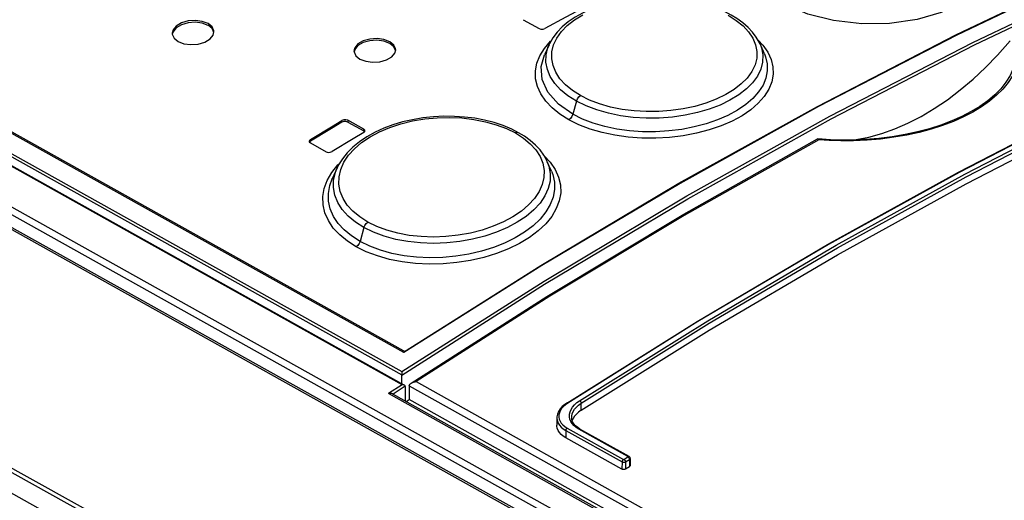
# Model space of a CAD drawing. Extents: x 0 to 420, y 0 to 297.
# Tile 28 of 41: x 353.41 to 362.85, y 133.13 to 137.74. Entities that reach past the tile are written whole.
import ezdxf

# ---------------------------------------------------------------- set-up
doc = ezdxf.new("R2010")
doc.units = 0
doc.header["$LTSCALE"] = 23.1
doc.layers.get('0').update_dxf_attribs({"linetype": 'CONTINUOUS'})

msp = doc.modelspace()

# ---------------------------------------------------------------- linework, layer by layer
at = {"color": 7, "linetype": 'CONTINUOUS'}
for p, q in [((357.0934, 134.5458), (339.0776, 144.614)), ((357.0968, 134.2335), (338.827, 144.4436)), ((338.3757, 144.1028), (386.6538, 117.1224)), ((358.2363, 137.7408), (358.3894, 137.6553)), ((354.8709, 137.6104), (354.8714, 137.6015)), ((355.2633, 137.5936), (355.2708, 137.625)), ((356.6141, 137.441), (356.6146, 137.4322)), ((357.0065, 137.4206), (357.0141, 137.4513)), ((358.4866, 137.5011), (358.4419, 137.4023)), ((358.4866, 137.5012), (358.4867, 137.5013)), ((360.5096, 137.5076), (360.5097, 137.5076)), ((360.5513, 137.4116), (360.5096, 137.5076)), ((360.5513, 137.4116), (360.5514, 137.4116)), ((356.5549, 136.7585), (356.708, 136.673)), ((356.7081, 136.6899), (356.555, 136.7754)), ((356.7072, 136.6571), (356.7179, 136.6678)), ((356.7155, 136.6654), (356.708, 136.673)), ((356.7179, 136.6678), (356.7194, 136.6741)), ((361.0619, 136.5966), (361.0626, 136.5968)), ((361.0635, 136.5969), (361.0626, 136.5968)), ((361.1851, 136.589), (361.0635, 136.5969)), ((361.3846, 136.587), (361.432, 136.5916)), ((356.1845, 136.5742), (356.1856, 136.5686)), ((356.1856, 136.5686), (356.1957, 136.5584)), ((356.1965, 136.5745), (356.1882, 136.5661)), ((356.1957, 136.5584), (356.3488, 136.4728)), ((356.4518, 136.3179), (356.4054, 136.2152)), ((358.5081, 136.2876), (358.4687, 136.3783)), ((358.4687, 136.3783), (358.4688, 136.3782)), ((356.4054, 136.2152), (356.4054, 136.2153)), ((357.0732, 134.2467), (357.0738, 134.3302)), ((357.0738, 134.3302), (357.0737, 134.3324)), ((386.8488, 117.4608), (356.988, 134.1486)), ((357.1048, 134.2215), (357.1038, 134.0839)), ((357.1048, 134.2215), (357.1047, 134.2235)), ((357.1435, 134.2237), (357.1425, 134.0961)), ((357.1147, 134.0778), (357.1425, 134.0961)), ((386.8556, 117.4909), (357.1425, 134.0961)), ((358.5611, 133.9199), (358.5606, 133.8505)), ((358.717, 133.9148), (358.7081, 133.8937)), ((358.7304, 133.9359), (358.717, 133.9148)), ((358.7824, 133.813), (358.7606, 133.8268)), ((359.2528, 133.5501), (358.7824, 133.813)), ((359.185, 133.4273), (358.6451, 133.7291)), ((359.2642, 133.5309), (359.2637, 133.4643)), ((359.219, 133.4292), (359.2564, 133.4535))]:
    msp.add_line(p, q, dxfattribs=at)
at = {"color": 9, "linetype": 'CONTINUOUS'}
for p, q in [((357.0749, 134.2377), (338.8156, 144.442)), ((338.905, 144.486), (357.0737, 134.3324)), ((338.9177, 144.5093), (357.0726, 134.3633)), ((339.3683, 144.4659), (357.0849, 134.5649)), ((386.8184, 117.2275), (338.4707, 144.2468)), ((386.7869, 117.1711), (338.4393, 144.1904)), ((338.3493, 144.1001), (386.6274, 117.1197)), ((336.3591, 142.881), (384.6371, 115.9006)), ((336.3838, 142.9092), (384.6619, 115.9288)), ((336.2445, 142.7452), (384.5573, 115.7454)), ((358.7486, 136.9592), (358.7143, 136.8338)), ((356.4983, 136.7568), (356.4985, 136.7738)), ((356.555, 136.7754), (356.5549, 136.7585)), ((356.708, 136.673), (356.7081, 136.6899)), ((356.1966, 136.5914), (356.1965, 136.5745)), ((361.5364, 136.5843), (361.4079, 136.5785)), ((356.7096, 135.7467), (356.6729, 135.6127)), ((357.0849, 134.5649), (357.0748, 134.5554)), ((357.0749, 134.2377), (356.9456, 134.1522)), ((357.1438, 134.2287), (386.8564, 117.6237)), ((357.2102, 134.2676), (386.8537, 117.7012)), ((386.8466, 117.4419), (356.9456, 134.1522)), ((357.1047, 134.2235), (356.9897, 134.1475)), ((358.6649, 134.0616), (358.6421, 134.0451)), ((358.7934, 133.9928), (358.794, 134.0608)), ((358.6456, 133.799), (358.6451, 133.7291)), ((358.6456, 133.799), (359.1856, 133.4972)), ((358.6584, 133.8223), (359.1984, 133.5205)), ((359.2415, 133.5486), (358.7712, 133.8115)), ((359.1856, 133.4972), (359.185, 133.4273)), ((359.2041, 133.5209), (359.2415, 133.5452)), ((359.2195, 133.4972), (359.219, 133.4292)), ((359.2195, 133.4972), (359.2569, 133.5215)), ((359.2415, 133.5452), (359.2451, 133.5426)), ((359.2543, 133.5305), (359.256, 133.5258)), ((359.256, 133.5258), (359.2569, 133.5215)), ((359.2569, 133.5215), (359.2564, 133.4535))]:
    msp.add_line(p, q, dxfattribs=at)
for points in [[(366.3722, 139.3376), (365.0517, 138.8094), (363.7267, 138.2279), (362.3991, 137.5936), (361.0702, 136.9074), (359.7419, 136.1701), (358.4158, 135.3825), (357.0934, 134.5458)], [(357.0726, 134.3633), (358.438, 135.2328), (359.8075, 136.0499), (361.1795, 136.8136), (362.5519, 137.5227), (363.9232, 138.1763), (365.2915, 138.7737), (366.6549, 139.3141)], [(357.0738, 134.3302), (358.4427, 135.2025), (359.8159, 136.0221), (361.1914, 136.7879), (362.5676, 137.4989), (363.9425, 138.1542), (365.3144, 138.7528), (366.6814, 139.2941)], [(367.4297, 138.5882), (366.1818, 138.0807), (364.9302, 137.5257), (363.6763, 136.9239), (362.4215, 136.2758), (361.1671, 135.5822), (359.9144, 134.8439), (358.6649, 134.0616)], [(358.7786, 134.0845), (360.0077, 134.8518), (361.2398, 135.5766), (362.4736, 136.258), (363.7078, 136.8954), (364.941, 137.4881), (366.1721, 138.0354), (367.3996, 138.5369)], [(358.794, 134.0608), (360.0226, 134.8278), (361.2543, 135.5523), (362.4877, 136.2335), (363.7214, 136.8707), (364.9542, 137.4631), (366.1848, 138.0103), (367.4119, 138.5116)], [(362.575, 138.5363), (362.6295, 138.479), (362.6895, 138.361), (362.7022, 138.2448), (362.6612, 138.1138), (362.5669, 137.9953), (362.427, 137.8931), (362.2488, 137.8096), (362.0157, 137.7431), (361.7505, 137.7055), (361.4876, 137.7022), (361.2146, 137.7327), (360.9676, 137.7953), (360.7425, 137.8932)], [(358.7875, 137.0124), (358.7104, 137.0612), (358.6445, 137.1152), (358.5906, 137.174), (358.5501, 137.236), (358.5235, 137.3004), (358.5109, 137.3667), (358.5128, 137.433), (358.529, 137.4988), (358.5597, 137.5639), (358.604, 137.6263), (358.6602, 137.6843), (358.7288, 137.7383), (358.8099, 137.788)], [(360.2032, 137.783), (360.2804, 137.7344), (360.3463, 137.681), (360.4002, 137.6231), (360.4407, 137.5624), (360.4673, 137.4994), (360.4798, 137.4348), (360.4779, 137.3701)], [(358.4407, 137.4658), (358.4986, 137.5332), (358.5091, 137.5424)], [(360.4908, 137.5438), (360.5356, 137.4975), (360.5834, 137.4301), (360.6162, 137.3601), (360.6337, 137.2887), (360.6359, 137.2168), (360.6226, 137.1449), (360.5937, 137.0739), (360.5499, 137.0047), (360.4921, 136.9389), (360.4208, 136.877), (360.3369, 136.8198), (360.2413, 136.7677), (360.1356, 136.7216), (360.0215, 136.6825), (359.9003, 136.6507), (359.7733, 136.6266), (359.6423, 136.6105), (359.5093, 136.6028), (359.3765, 136.6038), (359.2454, 136.6132), (359.1176, 136.6311), (358.9948, 136.6574), (358.8788, 136.6915), (358.7718, 136.7329), (358.6755, 136.7807)], [(362.9517, 137.5723), (362.9633, 137.523), (362.97, 137.4663), (362.9693, 137.404), (362.9593, 137.3382), (362.939, 137.2712), (362.9085, 137.2049), (362.8684, 137.1406), (362.819, 137.0787), (362.7607, 137.0193), (362.6937, 136.9626), (362.6186, 136.9089), (362.5358, 136.8586), (362.4456, 136.8118), (362.3484, 136.7687), (362.2448, 136.7296), (362.1354, 136.6948), (362.0206, 136.6644), (361.901, 136.6387), (361.7769, 136.6178), (361.6487, 136.6019), (361.5187, 136.5914), (361.499, 136.5903)], [(362.9844, 137.5747), (362.9946, 137.5233), (362.9995, 137.4649), (362.9967, 137.4014), (362.9846, 137.3348), (362.9624, 137.2673), (362.9302, 137.2009), (362.8887, 137.1365), (362.8382, 137.0746), (362.779, 137.0151), (362.7113, 136.9584), (362.6357, 136.9047), (362.5525, 136.8544), (362.4622, 136.8075), (362.365, 136.7643), (362.2615, 136.7251), (362.1522, 136.69), (362.0377, 136.6594), (361.9184, 136.6333), (361.7945, 136.6119), (361.6666, 136.5955), (361.5364, 136.5843)], [(358.6755, 136.7807), (358.5897, 136.8347), (358.5154, 136.8946), (358.4541, 136.9596), (358.4066, 137.0285), (358.374, 137.1004), (358.3566, 137.1741), (358.3546, 137.2485), (358.3682, 137.3226), (358.3971, 137.3954), (358.4407, 137.4658)], [(358.7486, 136.9592), (358.6664, 137.0113), (358.597, 137.0683), (358.5405, 137.1299), (358.4975, 137.1954), (358.4692, 137.2637), (358.456, 137.3333), (358.4579, 137.4032), (358.475, 137.4725), (358.4866, 137.5012)], [(360.5097, 137.5076), (360.5233, 137.4707), (360.5365, 137.4027), (360.5345, 137.3344), (360.5173, 137.2667), (360.4851, 137.2003), (360.4388, 137.1363), (360.3791, 137.0758), (360.3064, 137.0193), (360.2214, 136.9675), (360.1257, 136.9212), (360.0213, 136.8815), (359.9093, 136.8489), (359.7913, 136.8237), (359.6686, 136.8062), (359.5433, 136.7968), (359.4178, 136.7959), (359.2937, 136.8033), (359.1722, 136.8189), (359.0553, 136.8427), (358.9447, 136.8742), (358.8421, 136.9131), (358.7486, 136.9592)], [(358.7143, 136.8338), (358.575, 136.9306), (358.4741, 137.0445), (358.4195, 137.1659), (358.4106, 137.2905), (358.4419, 137.4023)], [(360.5514, 137.4116), (360.5616, 137.3853), (360.5776, 137.3175), (360.5792, 137.2492), (360.566, 137.1811), (360.5383, 137.1138), (360.4964, 137.0483), (360.4412, 136.9857), (360.3732, 136.9269), (360.2931, 136.8723), (360.2021, 136.8227), (360.1018, 136.779), (359.9935, 136.7418), (359.8785, 136.7115), (359.7579, 136.6884), (359.6336, 136.6729), (359.5076, 136.6654), (359.3816, 136.6661), (359.2575, 136.6748), (359.1366, 136.6915), (359.0205, 136.716), (358.9104, 136.7481), (358.8079, 136.7874), (358.7143, 136.8338)], [(360.4779, 137.3701), (360.4616, 137.3061), (360.4308, 137.2426), (360.3863, 137.1812), (360.3294, 137.1239), (360.2608, 137.0707), (360.1802, 137.0215), (360.0895, 136.9777), (359.9912, 136.9402), (359.8851, 136.9092), (359.7723, 136.885), (359.6554, 136.8682), (359.5374, 136.8594), (359.4187, 136.8585), (359.3006, 136.8655), (359.1856, 136.8803), (359.0751, 136.9029), (358.9703, 136.9329), (358.8739, 136.9697), (358.7875, 137.0124)], [(358.7486, 136.9592), (358.7574, 136.9804), (358.7709, 136.999), (358.7875, 137.0124)], [(356.7463, 135.7985), (356.6693, 135.8475), (356.6036, 135.9023), (356.5498, 135.9625), (356.5093, 136.0263), (356.4826, 136.0931), (356.4699, 136.1627), (356.4716, 136.2326), (356.4877, 136.3024), (356.5183, 136.372), (356.5626, 136.4393), (356.6187, 136.502), (356.6875, 136.5612), (356.7689, 136.6164), (356.8598, 136.6653), (356.9581, 136.7072), (357.0638, 136.742), (357.1769, 136.7697), (357.2939, 136.7893), (357.4116, 136.8004), (357.5303, 136.8032), (357.6486, 136.7977), (357.7637, 136.784), (357.8744, 136.7622), (357.9792, 136.7327), (358.0758, 136.6961), (358.1623, 136.6535)], [(358.7143, 136.8338), (358.7056, 136.8126), (358.6921, 136.794), (358.6755, 136.7807)], [(358.1937, 136.6566), (358.1806, 136.6595), (358.1623, 136.6535)], [(358.1623, 136.6535), (358.2395, 136.6046), (358.3053, 136.5503), (358.3591, 136.491), (358.3996, 136.4283), (358.4262, 136.3628), (358.4388, 136.2951), (358.4369, 136.2268)], [(361.0727, 136.5876), (359.7824, 135.8612), (358.4944, 135.0875), (357.2102, 134.2676)], [(361.4079, 136.5785), (361.2852, 136.5778), (361.1723, 136.5813), (361.0727, 136.5876)], [(358.4386, 136.4349), (358.4972, 136.3727), (358.5449, 136.303), (358.5777, 136.2302), (358.5952, 136.1555), (358.5973, 136.0797), (358.5839, 136.0035), (358.555, 135.9276), (358.5111, 135.8534), (358.4533, 135.7823), (358.3817, 135.7147), (358.2973, 135.6515), (358.2014, 135.5936), (358.0957, 135.542), (357.9814, 135.4974), (357.8595, 135.4602), (357.7317, 135.4309), (357.6006, 135.4102), (357.4682, 135.3983), (357.3358, 135.3955), (357.2048, 135.4016), (357.0769, 135.4168), (356.9541, 135.4409), (356.8385, 135.4734), (356.732, 135.5137), (356.6364, 135.5609)], [(356.4012, 136.2749), (356.4594, 136.3481), (356.4775, 136.3655)], [(356.7096, 135.7467), (356.6275, 135.7989), (356.5583, 135.8567), (356.5018, 135.9196), (356.4588, 135.9871), (356.4305, 136.0579), (356.4172, 136.1306), (356.4189, 136.2041), (356.4359, 136.2775), (356.4517, 136.3177)], [(358.4688, 136.3782), (358.4844, 136.3351), (358.4976, 136.2639), (358.4956, 136.192), (358.4784, 136.1203), (358.4461, 136.0494), (358.3996, 135.9806), (358.3396, 135.9151), (358.2665, 135.8536), (358.1813, 135.7966), (358.0857, 135.7454), (357.9814, 135.7009), (357.8697, 135.6635), (357.7517, 135.6338), (357.6289, 135.6119), (357.5034, 135.5985), (357.3777, 135.594), (357.2535, 135.5983), (357.1323, 135.6114), (357.0156, 135.633), (356.9053, 135.663), (356.803, 135.7009), (356.7096, 135.7467)], [(356.6364, 135.5609), (356.551, 135.6149), (356.4771, 135.6754), (356.4158, 135.7416), (356.3682, 135.8126), (356.3354, 135.8872), (356.3177, 135.9643), (356.3155, 136.0426), (356.3288, 136.1211), (356.3575, 136.1989), (356.4012, 136.2749)], [(356.6729, 135.6127), (356.5901, 135.6652), (356.5197, 135.7233), (356.462, 135.7864), (356.4174, 135.8538), (356.3865, 135.9249), (356.3701, 135.9984), (356.3682, 136.0733), (356.3812, 136.1484), (356.4054, 136.2152)], [(358.5082, 136.2875), (358.5208, 136.2544), (358.5369, 136.1832), (358.5384, 136.1111), (358.5253, 136.0386), (358.4975, 135.9665), (358.4556, 135.8958), (358.4003, 135.8278), (358.3321, 135.7632), (358.2516, 135.7028), (358.1602, 135.6474), (358.0597, 135.5979), (357.9514, 135.5553), (357.8362, 135.5197), (357.7154, 135.4916), (357.591, 135.4714), (357.4651, 135.4596), (357.3394, 135.4565), (357.2154, 135.4619), (357.0945, 135.4758), (356.9783, 135.4981), (356.8682, 135.5286), (356.766, 135.5669), (356.6729, 135.6127)], [(358.4369, 136.2268), (358.4207, 136.1589), (358.3901, 136.0911), (358.3456, 136.025), (358.2887, 135.9627), (358.22, 135.9044), (358.1392, 135.85), (358.0487, 135.8011), (357.9502, 135.7586), (357.8438, 135.7226), (357.7308, 135.6937), (357.6137, 135.6725), (357.4956, 135.6597), (357.3769, 135.6552), (357.2588, 135.6591), (357.1438, 135.6714), (357.0334, 135.6919), (356.9287, 135.7204), (356.8325, 135.7562), (356.7463, 135.7985)], [(356.7096, 135.7467), (356.7178, 135.767), (356.7306, 135.7851), (356.7463, 135.7985)], [(356.6729, 135.6127), (356.6647, 135.5924), (356.652, 135.5743), (356.6364, 135.5609)], [(357.0849, 134.5649), (357.1025, 134.5597), (357.1048, 134.5598)], [(358.6421, 134.0451), (358.6224, 134.0273), (358.6061, 134.0083), (358.5936, 133.9885), (358.585, 133.9681), (358.5804, 133.9476), (358.5799, 133.9271), (358.5835, 133.907), (358.5911, 133.8876), (358.6026, 133.8692), (358.6179, 133.8519), (358.6366, 133.8362), (358.6584, 133.8223)], [(358.6649, 134.0616), (358.6614, 134.063), (358.6582, 134.0633), (358.6556, 134.0624)], [(358.6855, 133.9082), (358.6814, 133.9311), (358.6819, 133.9545), (358.6872, 133.9779), (358.697, 134.0011), (358.7114, 134.0238), (358.73, 134.0455), (358.7526, 134.0659), (358.7786, 134.0845)], [(358.7026, 133.9248), (358.7034, 133.9376), (358.7083, 133.9598), (358.7175, 133.9817), (358.7309, 134.0031), (358.7484, 134.0237), (358.7696, 134.0431), (358.794, 134.0608)], [(358.7786, 134.0845), (358.7822, 134.0819), (358.7857, 134.0785), (358.7889, 134.0743), (358.7914, 134.0698), (358.7931, 134.0652), (358.7939, 134.0608)], [(358.5611, 133.9198), (358.5614, 133.9108), (358.5653, 133.8894), (358.5734, 133.8687)], [(358.5734, 133.8687), (358.5858, 133.8491), (358.6022, 133.8307), (358.6222, 133.8139), (358.6456, 133.799)], [(358.7712, 133.8115), (358.7463, 133.8273), (358.7249, 133.8453), (358.7074, 133.865), (358.6942, 133.886), (358.6855, 133.9082)], [(358.6584, 133.8223), (358.655, 133.8196), (358.6519, 133.8162), (358.6493, 133.8121), (358.6473, 133.8077), (358.646, 133.8033), (358.6456, 133.799)], [(358.7712, 133.8115), (358.7752, 133.8134), (358.779, 133.814), (358.7824, 133.813)], [(359.1984, 133.5205), (359.195, 133.5178), (359.1919, 133.5144), (359.1893, 133.5103), (359.1873, 133.506), (359.186, 133.5015), (359.1856, 133.4972)], [(359.1856, 133.4972), (359.1885, 133.4958), (359.1922, 133.4946), (359.1967, 133.4938), (359.2019, 133.4934), (359.2078, 133.4937), (359.2139, 133.4949), (359.2195, 133.4972)], [(359.1984, 133.5205), (359.1989, 133.5203), (359.1995, 133.5201), (359.2003, 133.52), (359.2011, 133.52), (359.2021, 133.5201), (359.2031, 133.5204), (359.2041, 133.5209)], [(359.2041, 133.5209), (359.2077, 133.5183), (359.2112, 133.5148), (359.2144, 133.5107), (359.2169, 133.5062), (359.2186, 133.5016), (359.2195, 133.4972)], [(359.2415, 133.5486), (359.2456, 133.5505), (359.2494, 133.5511), (359.2528, 133.5501)], [(359.2415, 133.5452), (359.2419, 133.5455), (359.2423, 133.5459), (359.2425, 133.5463), (359.2427, 133.5469), (359.2426, 133.5475), (359.2422, 133.5481), (359.2415, 133.5486)], [(359.2451, 133.5426), (359.2486, 133.5391), (359.2517, 133.535), (359.2543, 133.5305)], [(359.2569, 133.5215), (359.2595, 133.5231), (359.2617, 133.5251), (359.2634, 133.5276), (359.2642, 133.5304), (359.2642, 133.5309)]]:
    msp.add_lwpolyline(points, dxfattribs=at)
at = {"color": 7, "linetype": 'CONTINUOUS'}
for points in [[(357.0877, 134.549), (358.4054, 135.3828), (359.7319, 136.1705), (361.0602, 136.9079), (362.3889, 137.5941), (363.7167, 138.2285), (365.042, 138.8102)], [(358.6556, 134.0624), (359.9055, 134.8449), (361.1581, 135.5833), (362.4124, 136.2768), (363.667, 136.9248), (364.9207, 137.5265), (366.1724, 138.0816), (367.4208, 138.5893)], [(358.7934, 133.9928), (360.0224, 134.7602), (361.2542, 135.4849), (362.4872, 136.166), (363.7208, 136.8031), (364.9533, 137.3954), (366.184, 137.9425), (367.4114, 138.4437)], [(360.2324, 137.785), (360.1681, 137.818), (360.0884, 137.8521), (360.0041, 137.8813), (359.9158, 137.9057), (359.824, 137.9254), (359.7295, 137.94), (359.6329, 137.9496), (359.535, 137.9541), (359.4367, 137.9534), (359.3387, 137.9473), (359.2421, 137.936), (359.1477, 137.9195), (359.0563, 137.898), (358.9687, 137.8716), (358.8856, 137.8403), (358.8078, 137.8043), (358.7357, 137.7639), (358.6703, 137.7194), (358.6124, 137.6711), (358.563, 137.6197), (358.5224, 137.566), (358.491, 137.5107), (358.4867, 137.5013)], [(358.7476, 137.8198), (358.6471, 137.7653), (358.4459, 137.6555)], [(355.2146, 137.7036), (355.1586, 137.725), (355.0922, 137.7335), (355.0228, 137.7283), (354.9591, 137.7095), (354.9088, 137.6795), (354.8784, 137.642), (354.8709, 137.6104)], [(360.5097, 137.5076), (360.5017, 137.5249), (360.4735, 137.574), (360.4378, 137.6215), (360.3949, 137.6671), (360.3447, 137.7107), (360.2873, 137.7518), (360.2324, 137.785)], [(355.2145, 137.6866), (355.1587, 137.708), (355.0918, 137.7166), (355.0231, 137.7114), (354.9593, 137.6928), (354.909, 137.6628), (354.8784, 137.6254), (354.8746, 137.6095)], [(355.2694, 137.6188), (355.2533, 137.6551), (355.2144, 137.6867)], [(355.2708, 137.625), (355.2704, 137.6339), (355.2535, 137.6718), (355.2146, 137.7036)], [(358.3894, 137.6553), (358.4072, 137.6496), (358.4278, 137.6497), (358.4459, 137.6555)], [(354.8714, 137.6015), (354.8882, 137.5634), (354.9271, 137.5315)], [(354.9271, 137.5315), (354.9831, 137.5102), (355.0494, 137.5018), (355.1188, 137.5073), (355.1825, 137.5262), (355.2329, 137.5562), (355.2633, 137.5936)], [(356.9578, 137.5291), (356.9017, 137.5507), (356.8354, 137.5597), (356.766, 137.5552), (356.7023, 137.5375), (356.652, 137.5084), (356.6216, 137.4719), (356.6141, 137.441)], [(356.9577, 137.5121), (356.9019, 137.5337), (356.8349, 137.5429), (356.7662, 137.5384), (356.7025, 137.5207), (356.6522, 137.4918), (356.6217, 137.4553), (356.6179, 137.4401)], [(361.432, 136.5916), (361.5537, 136.6142), (361.6773, 136.6477), (361.8025, 136.692), (361.9288, 136.7471), (362.0548, 136.8121), (362.1812, 136.8876), (362.3066, 136.9726), (362.4306, 137.067), (362.5529, 137.1705), (362.6723, 137.2821), (362.7887, 137.4017), (362.9099, 137.5382)], [(357.0125, 137.445), (356.9962, 137.4811), (356.9577, 137.5122)], [(357.0141, 137.4513), (357.0136, 137.4601), (356.9967, 137.4975), (356.9578, 137.5291)], [(356.6146, 137.4322), (356.6315, 137.3946), (356.6704, 137.363)], [(356.6704, 137.363), (356.7264, 137.3415), (356.7928, 137.3326), (356.8622, 137.3373), (356.9259, 137.3552), (356.9762, 137.3842), (357.0065, 137.4206)], [(358.1937, 136.6566), (358.1272, 136.6906), (358.0449, 136.7248), (357.9579, 136.7535), (357.8669, 136.7767), (357.7726, 136.7944), (357.6758, 136.8065), (357.5772, 136.813), (357.4771, 136.8138), (357.3763, 136.8089), (357.2758, 136.798), (357.1768, 136.7813), (357.0804, 136.7591), (356.9874, 136.7314), (356.899, 136.6984), (356.8159, 136.6604), (356.7386, 136.6176), (356.6677, 136.5703), (356.6041, 136.5189), (356.5489, 136.464), (356.5027, 136.4063), (356.4659, 136.3466), (356.4518, 136.3179)], [(356.555, 136.7754), (356.5372, 136.7809), (356.5166, 136.7803), (356.4985, 136.7738)], [(356.4983, 136.7568), (356.3977, 136.6964), (356.1965, 136.5745)], [(356.1966, 136.5914), (356.3978, 136.7133), (356.4985, 136.7738)], [(356.5549, 136.7585), (356.5372, 136.764), (356.5165, 136.7634), (356.4983, 136.7568)], [(356.7194, 136.6741), (356.7182, 136.6797), (356.7081, 136.6899)], [(356.1966, 136.5914), (356.1859, 136.5805), (356.1845, 136.5742)], [(356.7072, 136.6571), (356.6066, 136.5966), (356.4054, 136.4748)], [(357.1615, 134.2531), (358.4629, 135.0847), (359.7786, 135.8747), (361.0619, 136.5966)], [(358.4688, 136.3782), (358.4632, 136.3906), (358.435, 136.4414), (358.3993, 136.4905), (358.3562, 136.5373), (358.306, 136.5818), (358.2486, 136.6234), (358.1937, 136.6566)], [(361.0727, 136.5876), (361.0691, 136.5929), (361.0657, 136.5961), (361.0635, 136.5969)], [(361.499, 136.5903), (361.4551, 136.5883), (361.3206, 136.5858), (361.1851, 136.589)], [(356.3488, 136.4728), (356.3668, 136.4674), (356.387, 136.4681), (356.4054, 136.4748)], [(357.0726, 134.3633), (357.0726, 134.3605), (357.0726, 134.3573), (357.0726, 134.3537), (357.0727, 134.3497), (357.0729, 134.3456), (357.0731, 134.3412), (357.0734, 134.3367), (357.0737, 134.3324)], [(357.0968, 134.2335), (357.0951, 134.2343), (357.0913, 134.2358), (357.0873, 134.2369), (357.0831, 134.2375), (357.079, 134.2378), (357.0749, 134.2377)], [(357.1015, 134.2299), (357.0986, 134.2324), (357.0968, 134.2335)], [(357.1047, 134.2235), (357.1037, 134.227), (357.1015, 134.2299)], [(357.1438, 134.2287), (357.1436, 134.2271), (357.1435, 134.2254), (357.1435, 134.2237)], [(357.1438, 134.2287), (357.1458, 134.2359), (357.1496, 134.2424), (357.1549, 134.248), (357.1615, 134.2531)], [(357.1615, 134.2531), (357.1684, 134.2571), (357.1762, 134.2605), (357.1844, 134.2633), (357.1929, 134.2653), (357.2015, 134.2668), (357.2102, 134.2676)], [(356.9881, 134.1486), (356.9867, 134.1493), (356.9826, 134.1509), (356.9773, 134.1523), (356.971, 134.1534), (356.9636, 134.1538), (356.9551, 134.1535), (356.9456, 134.1522)], [(358.6556, 134.0624), (358.6373, 134.0497), (358.6125, 134.0283), (358.5922, 134.0052), (358.5769, 133.9809), (358.5667, 133.956), (358.5617, 133.931), (358.5611, 133.9198)], [(358.7934, 133.9928), (358.7689, 133.9752), (358.7478, 133.9561), (358.7304, 133.9359)], [(358.6451, 133.7291), (358.6216, 133.7441), (358.6015, 133.7609), (358.5852, 133.7793), (358.5729, 133.799), (358.5647, 133.8199), (358.5609, 133.8414), (358.5606, 133.8505)], [(358.7606, 133.8268), (358.74, 133.844), (358.7236, 133.8628), (358.7118, 133.8828), (358.7047, 133.9039), (358.7026, 133.9248)], [(359.2642, 133.5309), (359.264, 133.5336), (359.2628, 133.5386), (359.2605, 133.5432), (359.257, 133.5471), (359.2528, 133.5501)], [(359.219, 133.4292), (359.2148, 133.4269), (359.2099, 133.4253), (359.2046, 133.4242), (359.1991, 133.4239), (359.1939, 133.4244), (359.1891, 133.4255), (359.185, 133.4273)], [(359.2637, 133.4643), (359.2635, 133.4625), (359.2622, 133.4592), (359.2598, 133.4562), (359.2564, 133.4535)]]:
    msp.add_lwpolyline(points, dxfattribs=at)

doc.saveas('drawing.dxf')
